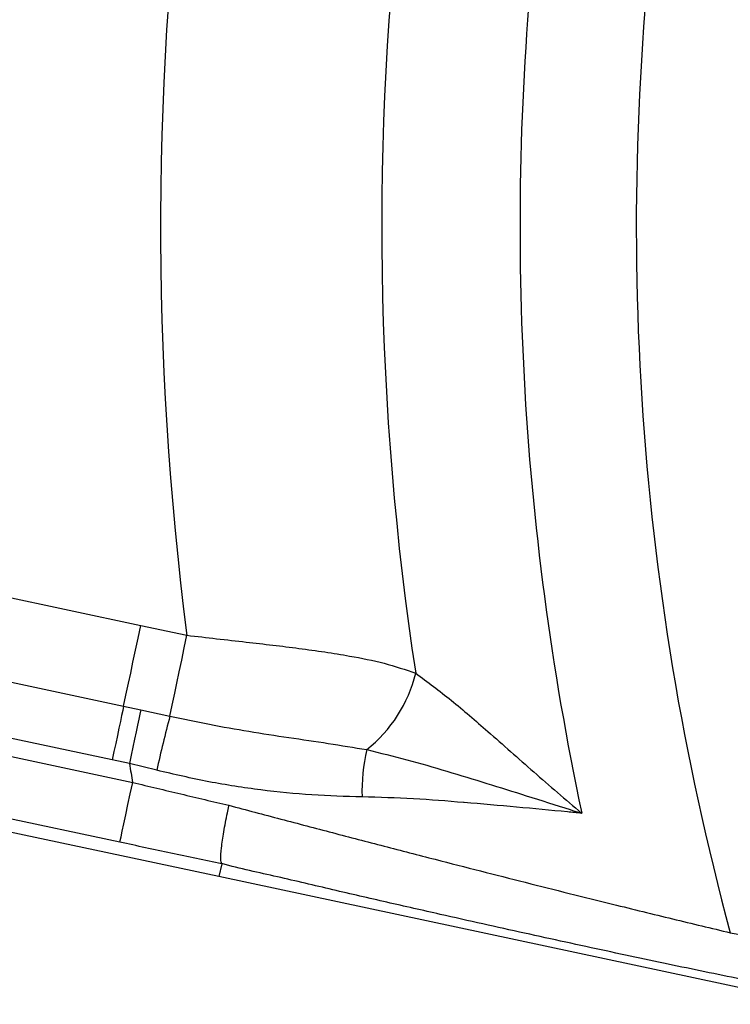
# Model space of a CAD drawing. Extents: x 0 to 8410, y 0 to 5940.
# Tile 21 of 212: x 1139 to 1255, y 2694 to 2855. Entities that reach past the tile are written whole.
import ezdxf

# ---------------------------------------------------------------- set-up
doc = ezdxf.new("R2010")
doc.units = 0
doc.header["$LTSCALE"] = 10
doc.layers.get('0').update_dxf_attribs({"linetype": 'CONTINUOUS'})

msp = doc.modelspace()

# ---------------------------------------------------------------- linework, layer by layer
at = {"color": 8, "linetype": 'CONTINUOUS'}
for p, q in [((963.42, 2783.98), (1156.02, 2742.95)), ((1154.14, 2734.17), (961.55, 2775.19)), ((958.39, 2772.89), (1157.5, 2730.48)), ((1091.2, 2770.53), (1158.82, 2756.13)), ((1158.82, 2756.13), (1166.37, 2754.53)), ((1155.42, 2720.72), (1004.49, 2752.86)), ((1156.02, 2742.95), (1158.83, 2742.35)), ((1158.83, 2742.35), (1163.59, 2741.33)), ((1156.97, 2733.57), (1154.14, 2734.17)), ((1161.44, 2732.48), (1156.97, 2733.57))]:
    msp.add_line(p, q, dxfattribs=at)
at = {"color": 7, "linetype": 'CONTINUOUS'}
for p, q in [((1171.58, 2715.1), (955.87, 2761.05)), ((1172.06, 2717.21), (1171.58, 2715.1)), ((1172.06, 2717.22), (1172.06, 2717.21)), ((1269.54, 2694.23), (1171.58, 2715.1))]:
    msp.add_line(p, q, dxfattribs=at)
at = {"color": 8, "linetype": 'CONTINUOUS', "flags": 128}
for points in [[(1156.02, 2742.95), (1156.23, 2743.98), (1156.5, 2745.24), (1156.82, 2746.71), (1157.17, 2748.36), (1157.55, 2750.17), (1157.96, 2752.09), (1158.39, 2754.09), (1158.82, 2756.13)], [(1163.59, 2741.33), (1163.81, 2742.35), (1164.07, 2743.61), (1164.38, 2745.09), (1164.73, 2746.74), (1165.11, 2748.55), (1165.52, 2750.48), (1165.94, 2752.48), (1166.37, 2754.53)], [(1156.02, 2742.95), (1155.87, 2742.27), (1155.69, 2741.43), (1155.48, 2740.45), (1155.25, 2739.34), (1154.99, 2738.14), (1154.72, 2736.86), (1154.43, 2735.53), (1154.14, 2734.17)], [(1158.83, 2742.35), (1158.69, 2741.67), (1158.51, 2740.83), (1158.3, 2739.85), (1158.07, 2738.74), (1157.81, 2737.54), (1157.54, 2736.26), (1157.26, 2734.93), (1156.97, 2733.57)], [(1155.42, 2720.72), (1155.47, 2720.99), (1155.6, 2721.6), (1155.8, 2722.53), (1156.06, 2723.75), (1156.37, 2725.21), (1156.72, 2726.86), (1157.1, 2728.64), (1157.5, 2730.48)]]:
    msp.add_lwpolyline(points, dxfattribs=at)
at = {"color": 8, "linetype": 'CONTINUOUS'}
for centre, radius, start, end in [((1680.76, 2821.35), 518.71, 172.1633, 187.4017), ((1680.76, 2821.35), 440.92, 172.1495, 195.176), ((1680.76, 2821.35), 482.54, 173.0739, 188.703), ((1680.76, 2821.35), 459.93, 174.1101, 192.0338), ((1181.55, 2753.79), 22.89, 308.3637, 346.2142), ((1352.12, 2690.89), 195.16, 165.0214, 167.6958), ((1224.99, 2729.09), 30, 166.9854, 181.8489), ((1680.76, 2821.35), 531.1, 189.5141, 189.8518)]:
    msp.add_arc(centre, radius, start, end, dxfattribs=at)
for points, knots in [([(1166.37, 2754.53), (1167.99, 2754.35), (1171.24, 2753.98), (1175.94, 2753.45), (1180.44, 2752.93), (1184.73, 2752.4), (1188.94, 2751.82), (1193.66, 2751.06), (1198.77, 2750.05), (1202.1, 2748.91), (1203.78, 2748.34)], [0, 0, 0, 0, 0.116324, 0.233649, 0.340392, 0.447903, 0.557817, 0.668564, 0.832813, 1, 1, 1, 1]), ([(1203.78, 2748.34), (1205.72, 2746.9), (1209.61, 2744.01), (1216.01, 2738.45), (1223.05, 2732.22), (1228.25, 2727.7), (1230.92, 2725.47), (1230.93, 2725.46)], [0, 0, 0, 0, 0.221415, 0.445453, 0.721584, 0.998778, 1, 1, 1, 1]), ([(1163.59, 2741.33), (1165.74, 2740.87), (1170.05, 2739.96), (1176.56, 2738.82), (1183.07, 2737.81), (1189.54, 2736.89), (1193.68, 2736.2), (1195.76, 2735.85)], [0, 0, 0, 0, 0.195398, 0.392148, 0.593149, 0.79564, 1, 1, 1, 1]), ([(1195.76, 2735.85), (1197.94, 2735.31), (1202.31, 2734.25), (1211.06, 2731.7), (1219.98, 2728.91), (1227.17, 2726.64), (1230.16, 2725.7), (1230.79, 2725.51), (1230.91, 2725.47), (1230.93, 2725.46)], [0, 0, 0, 0, 0.184397, 0.369049, 0.738691, 0.945441, 0.98892, 0.998281, 1, 1, 1, 1]), ([(1195, 2728.12), (1192.27, 2728.2), (1186.79, 2728.35), (1178.41, 2729.2), (1169.92, 2730.5), (1164.28, 2731.82), (1161.44, 2732.48)], [0, 0, 0, 0, 0.2457124, 0.4931272, 0.7457076, 1, 1, 1, 1]), ([(1157.5, 2730.48), (1160.12, 2729.86), (1165.38, 2728.61), (1170.62, 2727.37), (1173.24, 2726.76)], [0, 0, 0, 0, 0.499408, 1, 1, 1, 1]), ([(1230.93, 2725.46), (1230.91, 2725.46), (1230.14, 2725.54), (1226.63, 2725.86), (1220.3, 2726.46), (1214.56, 2726.97), (1208.93, 2727.43), (1203.43, 2727.89), (1197.81, 2728.04), (1195, 2728.12)], [0, 0, 0, 0, 0.001712, 0.069093, 0.309033, 0.548975, 0.550921, 0.775497, 1, 1, 1, 1]), ([(1173.24, 2726.76), (1176.07, 2726), (1181.74, 2724.5), (1190.2, 2722.27), (1198.62, 2720.08), (1206.69, 2717.99), (1214.39, 2716.02), (1221.71, 2714.16), (1228.92, 2712.35), (1237.01, 2710.34), (1245.89, 2708.16), (1252.11, 2706.67), (1255.22, 2705.93)], [0, 0, 0, 0, 0.096543, 0.193341, 0.290917, 0.388755, 0.477, 0.565441, 0.654489, 0.743745, 0.871543, 1, 1, 1, 1]), ([(1172.06, 2717.21), (1169.3, 2717.79), (1163.75, 2718.94), (1158.2, 2720.12), (1155.42, 2720.72)], [0, 0, 0, 0, 0.499405, 1, 1, 1, 1]), ([(1259.08, 2697.91), (1255.2, 2698.7), (1247.44, 2700.28), (1234.86, 2702.95), (1221.66, 2705.83), (1209.6, 2708.51), (1199.08, 2710.91), (1190.19, 2712.94), (1181.19, 2715.1), (1175.08, 2716.4), (1172.06, 2717.22), (1172.06, 2717.22)], [0, 0, 0, 0, 0.150787, 0.301583, 0.456857, 0.612135, 0.708569, 0.805004, 0.902495, 0.999986, 1, 1, 1, 1]), ([(1255.22, 2705.93), (1260.44, 2704.84), (1266.63, 2703.55), (1272.83, 2702.26), (1273.8, 2702.06)], [0, 0, 0, 0, 0.84425, 1, 1, 1, 1])]:
    msp.add_open_spline(points, degree=3, knots=knots, dxfattribs=at)
at = {"color": 7, "linetype": 'CONTINUOUS'}
msp.add_open_spline([(1172.06, 2717.22), (1171.99, 2717.41), (1171.85, 2717.79), (1171.99, 2719.69), (1172.36, 2722.32), (1172.83, 2724.81), (1173.14, 2726.31), (1173.23, 2726.72), (1173.24, 2726.76)], degree=3, knots=[0, 0, 0, 0, 0.228585, 0.457172, 0.685767, 0.914391, 0.992079, 1, 1, 1, 1], dxfattribs=at)

doc.saveas('drawing.dxf')
